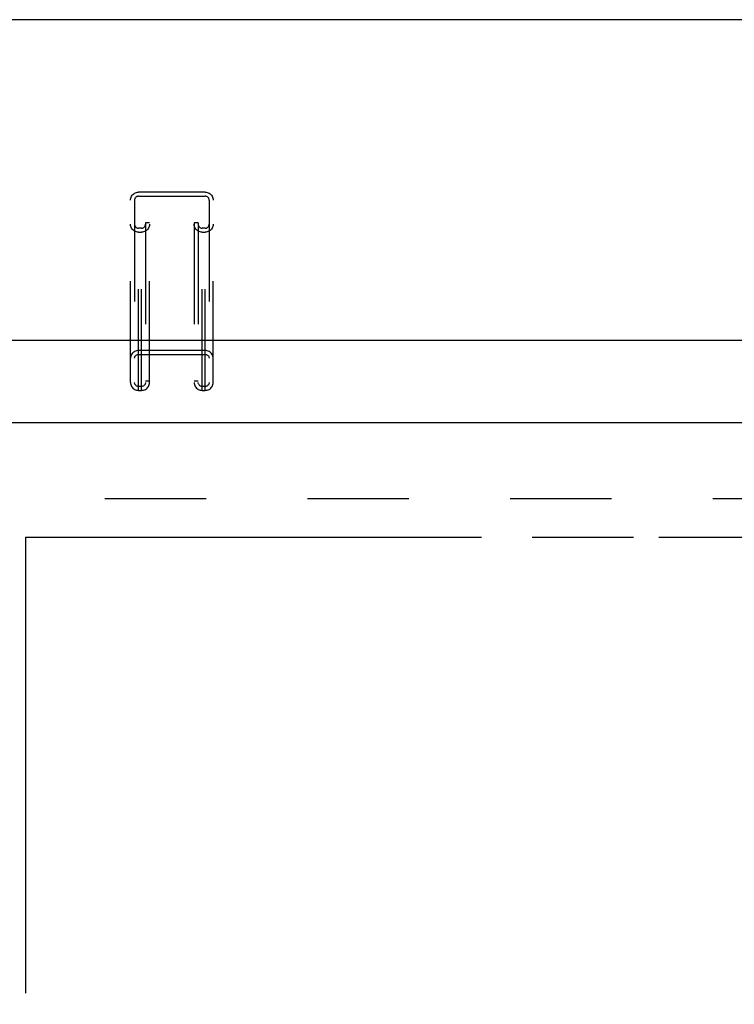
# Model space of a CAD drawing. Header units: inches. Extents: x 0 to 181, y 0 to 117.
# Tile 78 of 92: x 64 to 71, y 61 to 71. Entities that reach past the tile are written whole.
import ezdxf

# ---------------------------------------------------------------- set-up
doc = ezdxf.new("R2010")
doc.units = ezdxf.units.IN
doc.header["$LTSCALE"] = 9.946809
doc.header["$MEASUREMENT"] = 0
doc.linetypes.add('HIDDEN', pattern=[0.2, 0.1, -0.1])
doc.linetypes.add('PHANTOM', pattern=[0.8, 0.45, -0.05, 0.1, -0.05, 0.1, -0.05])
doc.layers.get('0').update_dxf_attribs({"linetype": 'CONTINUOUS'})
doc.layers.add('AVAILABLE_DOOR_SPACE', color=7, linetype='CONTINUOUS')
doc.layers.add('DEFAULT_2', color=8, linetype='HIDDEN')

msp = doc.modelspace()

# ---------------------------------------------------------------- linework, layer by layer
at = {"color": 7, "linetype": 'Continuous'}
for p, q in [((81.4091, 70.9159), (38.1001, 70.9159)), ((37.2915, 67.7701), (82.2177, 67.7701))]:
    msp.add_line(p, q, dxfattribs=at)
at = {"color": 3, "linetype": 'Continuous'}
msp.add_line((60.7341, 66.9615), (83.3376, 66.9615), dxfattribs=at)
at = {"layer": 'AVAILABLE_DOOR_SPACE', "color": 4, "linetype": 'PHANTOM'}
for p, q in [((64.3171, 65.8365), (64.3171, 38.5865)), ((64.3171, 65.8365), (70.5359, 65.8365)), ((70.5359, 65.8365), (70.5359, 65.8355)), ((70.5359, 65.8355), (73.5359, 65.8355))]:
    msp.add_line(p, q, dxfattribs=at)
at = {"layer": 'DEFAULT_2', "color": 8, "linetype": 'HIDDEN'}
for p, q in [((65.4284, 67.2772), (65.4284, 69.2225)), ((66.0809, 69.2225), (65.4284, 69.2225)), ((66.0809, 67.2772), (66.0809, 69.2225)), ((65.3484, 67.3545), (65.3484, 69.1452)), ((65.3884, 69.1452), (65.3884, 67.3545)), ((65.4284, 69.1839), (66.0809, 69.1839)), ((66.1209, 69.1452), (66.1209, 67.3545)), ((66.1609, 67.3545), (66.1609, 69.1452)), ((65.4959, 68.9207), (65.4959, 67.3545)), ((65.5359, 68.9207), (65.4959, 68.9207)), ((65.5359, 67.3545), (65.5359, 68.9207)), ((65.9734, 68.9207), (65.9734, 67.3545)), ((66.0134, 68.9207), (65.9734, 68.9207)), ((66.0134, 68.9207), (66.0134, 67.3545)), ((65.4559, 68.8687), (65.4284, 68.8687)), ((65.4284, 68.8301), (65.4559, 68.8301)), ((65.4559, 67.2772), (65.4559, 68.8687)), ((66.0534, 67.2772), (66.0534, 68.8687)), ((66.0809, 68.8687), (66.0534, 68.8687)), ((66.0534, 68.8301), (66.0809, 68.8301)), ((66.0809, 67.6696), (65.4284, 67.6696)), ((65.4284, 67.631), (66.0809, 67.631)), ((65.5359, 67.3678), (65.4959, 67.3678)), ((66.0134, 67.3678), (65.9734, 67.3678)), ((65.4559, 67.3158), (65.4284, 67.3158)), ((65.4284, 67.2772), (65.4559, 67.2772)), ((66.0809, 67.3158), (66.0534, 67.3158)), ((66.0534, 67.2772), (66.0809, 67.2772)), ((82.0046, 66.2115), (61.4006, 66.2115))]:
    msp.add_line(p, q, dxfattribs=at)
for points in [[(65.3484, 69.1452), (65.3491, 69.1554), (65.3511, 69.1652), (65.3545, 69.1748), (65.3591, 69.1839), (65.3649, 69.1923), (65.3718, 69.1999), (65.3797, 69.2065), (65.3884, 69.2122), (65.3978, 69.2166), (65.4077, 69.2199), (65.4178, 69.2218), (65.4284, 69.2225)], [(66.0809, 69.2225), (66.0914, 69.2218), (66.1016, 69.2199), (66.1115, 69.2166), (66.1209, 69.2122), (66.1296, 69.2065), (66.1374, 69.1999), (66.1443, 69.1923), (66.1502, 69.1839), (66.1548, 69.1748), (66.1581, 69.1652), (66.1602, 69.1554), (66.1609, 69.1452)], [(65.4284, 69.1839), (65.422, 69.1834), (65.416, 69.182), (65.4102, 69.1797), (65.4049, 69.1765), (65.4001, 69.1726), (65.396, 69.168), (65.3927, 69.1628), (65.3903, 69.1572), (65.3889, 69.1514), (65.3884, 69.1452)], [(66.1209, 69.1452), (66.1204, 69.1514), (66.1189, 69.1572), (66.1165, 69.1628), (66.1132, 69.168), (66.1091, 69.1726), (66.1044, 69.1765), (66.099, 69.1797), (66.0932, 69.182), (66.0872, 69.1834), (66.0809, 69.1839)], [(65.4284, 68.8301), (65.4178, 68.8308), (65.4077, 68.8327), (65.3978, 68.836), (65.3884, 68.8405), (65.3797, 68.8461), (65.3718, 68.8527), (65.3649, 68.8603), (65.3591, 68.8687), (65.3545, 68.8778), (65.3511, 68.8874), (65.3491, 68.8972), (65.3484, 68.9074)], [(65.3884, 68.9074), (65.3889, 68.9013), (65.3903, 68.8954), (65.3927, 68.8898), (65.396, 68.8847), (65.4001, 68.8801), (65.4049, 68.8761), (65.4102, 68.873), (65.416, 68.8706), (65.422, 68.8692), (65.4284, 68.8687)], [(65.5359, 68.9074), (65.5352, 68.8972), (65.5331, 68.8874), (65.5298, 68.8778), (65.5252, 68.8687), (65.5193, 68.8603), (65.5124, 68.8527), (65.5046, 68.8461), (65.4959, 68.8405), (65.4865, 68.836), (65.4766, 68.8327), (65.4664, 68.8308), (65.4559, 68.8301)], [(65.4559, 68.8687), (65.4622, 68.8692), (65.4682, 68.8706), (65.474, 68.873), (65.4794, 68.8761), (65.4841, 68.8801), (65.4882, 68.8847), (65.4915, 68.8898), (65.4939, 68.8954), (65.4954, 68.9013), (65.4959, 68.9074)], [(66.0534, 68.8301), (66.0428, 68.8308), (66.0327, 68.8327), (66.0228, 68.836), (66.0134, 68.8405), (66.0047, 68.8461), (65.9968, 68.8527), (65.9899, 68.8603), (65.9841, 68.8687), (65.9795, 68.8778), (65.9761, 68.8874), (65.9741, 68.8972), (65.9734, 68.9074)], [(66.0134, 68.9074), (66.0139, 68.9013), (66.0153, 68.8954), (66.0177, 68.8898), (66.021, 68.8847), (66.0251, 68.8801), (66.0299, 68.8761), (66.0352, 68.873), (66.041, 68.8706), (66.047, 68.8692), (66.0534, 68.8687)], [(66.1609, 68.9074), (66.1602, 68.8972), (66.1581, 68.8874), (66.1548, 68.8778), (66.1502, 68.8687), (66.1443, 68.8603), (66.1374, 68.8527), (66.1296, 68.8461), (66.1209, 68.8405), (66.1115, 68.836), (66.1016, 68.8327), (66.0914, 68.8308), (66.0809, 68.8301)], [(66.0809, 68.8687), (66.0872, 68.8692), (66.0932, 68.8706), (66.099, 68.873), (66.1044, 68.8761), (66.1091, 68.8801), (66.1132, 68.8847), (66.1165, 68.8898), (66.1189, 68.8954), (66.1204, 68.9013), (66.1209, 68.9074)], [(65.4284, 67.6696), (65.4178, 67.6689), (65.4077, 67.667), (65.3978, 67.6637), (65.3884, 67.6592), (65.3797, 67.6536), (65.3718, 67.647), (65.3649, 67.6394), (65.3591, 67.631), (65.3545, 67.6219), (65.3511, 67.6123), (65.3491, 67.6025), (65.3484, 67.5923)], [(66.1609, 67.5923), (66.1602, 67.6025), (66.1581, 67.6123), (66.1548, 67.6219), (66.1502, 67.631), (66.1443, 67.6394), (66.1374, 67.647), (66.1296, 67.6536), (66.1209, 67.6592), (66.1115, 67.6637), (66.1016, 67.667), (66.0914, 67.6689), (66.0809, 67.6696)], [(65.3884, 67.5923), (65.3889, 67.5984), (65.3903, 67.6043), (65.3927, 67.6099), (65.396, 67.615), (65.4001, 67.6196), (65.4049, 67.6236), (65.4102, 67.6267), (65.416, 67.6291), (65.422, 67.6305), (65.4284, 67.631)], [(66.0809, 67.631), (66.0872, 67.6305), (66.0932, 67.6291), (66.099, 67.6267), (66.1044, 67.6236), (66.1091, 67.6196), (66.1132, 67.615), (66.1165, 67.6099), (66.1189, 67.6043), (66.1204, 67.5984), (66.1209, 67.5923)], [(65.3484, 67.3545), (65.3491, 67.3443), (65.3511, 67.3345), (65.3545, 67.3249), (65.3591, 67.3158), (65.3649, 67.3074), (65.3718, 67.2998), (65.3797, 67.2932), (65.3884, 67.2875), (65.3978, 67.2831), (65.4077, 67.2798), (65.4178, 67.2779), (65.4284, 67.2772)], [(65.4284, 67.3158), (65.422, 67.3163), (65.416, 67.3177), (65.4102, 67.3201), (65.4049, 67.3232), (65.4001, 67.3272), (65.396, 67.3318), (65.3927, 67.3369), (65.3903, 67.3425), (65.3889, 67.3484), (65.3884, 67.3545)], [(65.4959, 67.3545), (65.4954, 67.3484), (65.4939, 67.3425), (65.4915, 67.3369), (65.4882, 67.3318), (65.4841, 67.3272), (65.4794, 67.3232), (65.474, 67.3201), (65.4682, 67.3177), (65.4622, 67.3163), (65.4559, 67.3158)], [(65.4559, 67.2772), (65.4664, 67.2779), (65.4766, 67.2798), (65.4865, 67.2831), (65.4959, 67.2875), (65.5046, 67.2932), (65.5124, 67.2998), (65.5193, 67.3074), (65.5252, 67.3158), (65.5298, 67.3249), (65.5331, 67.3345), (65.5352, 67.3443), (65.5359, 67.3545)], [(65.9734, 67.3545), (65.9741, 67.3443), (65.9761, 67.3345), (65.9795, 67.3249), (65.9841, 67.3158), (65.9899, 67.3074), (65.9968, 67.2998), (66.0047, 67.2932), (66.0134, 67.2875), (66.0228, 67.2831), (66.0327, 67.2798), (66.0428, 67.2779), (66.0534, 67.2772)], [(66.0534, 67.3158), (66.047, 67.3163), (66.041, 67.3177), (66.0352, 67.3201), (66.0299, 67.3232), (66.0251, 67.3272), (66.021, 67.3318), (66.0177, 67.3369), (66.0153, 67.3425), (66.0139, 67.3484), (66.0134, 67.3545)], [(66.1209, 67.3545), (66.1204, 67.3484), (66.1189, 67.3425), (66.1165, 67.3369), (66.1132, 67.3318), (66.1091, 67.3272), (66.1044, 67.3232), (66.099, 67.3201), (66.0932, 67.3177), (66.0872, 67.3163), (66.0809, 67.3158)], [(66.0809, 67.2772), (66.0914, 67.2779), (66.1016, 67.2798), (66.1115, 67.2831), (66.1209, 67.2875), (66.1296, 67.2932), (66.1374, 67.2998), (66.1443, 67.3074), (66.1502, 67.3158), (66.1548, 67.3249), (66.1581, 67.3345), (66.1602, 67.3443), (66.1609, 67.3545)]]:
    msp.add_lwpolyline(points, dxfattribs=at)

doc.saveas('drawing.dxf')
